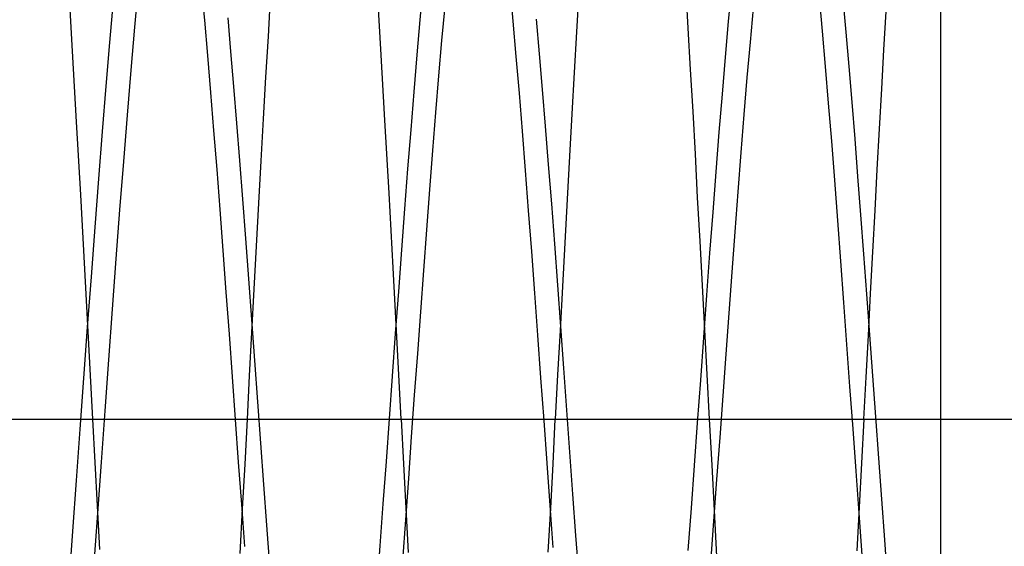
# Model space of a CAD drawing. Header units: millimetres. Extents: x 0 to 93, y -50 to 1.2.
# Tile 15 of 137: x 4.907 to 6.503, y -44.006 to -43.153. Entities that reach past the tile are written whole.
import ezdxf

# ---------------------------------------------------------------- set-up
doc = ezdxf.new("R2010")
doc.units = ezdxf.units.MM
doc.layers.add('MAIN-1', color=7, linetype='Continuous')
doc.layers.add('MAIN-2', color=7, linetype='Continuous')

msp = doc.modelspace()

# ---------------------------------------------------------------- linework, layer by layer
at = {"layer": 'MAIN-1'}
msp.add_line((1.1, -43.8), (10.1, -43.8), dxfattribs=at)
at = {"layer": 'MAIN-2'}
for p, q in [((4.9923, -43.2036), (4.9859, -43.0928)), ((4.9923, -43.2036), (4.9859, -43.0928)), ((5.4921, -43.2006), (5.4855, -43.0896)), ((5.4921, -43.2006), (5.4855, -43.0896)), ((5.0931, -43.1649), (5.0991, -43.099)), ((5.0931, -43.1649), (5.0991, -43.099)), ((5.2009, -43.0991), (5.2059, -43.1537)), ((5.2009, -43.0991), (5.2059, -43.1537)), ((5.5559, -43.1528), (5.5609, -43.0982)), ((5.701, -43.1005), (5.706, -43.1552)), ((5.701, -43.1005), (5.706, -43.1552)), ((5.813, -43.1081), (5.8093, -43.1723)), ((5.813, -43.1081), (5.8093, -43.1723)), ((5.9903, -43.1663), (5.9864, -43.1011)), ((5.9903, -43.1663), (5.9864, -43.1011)), ((6.0556, -43.1559), (6.0607, -43.101)), ((6.0556, -43.1559), (6.0607, -43.101)), ((6.4, -43.1878), (6.4, -43.1035)), ((5.0527, -43.1895), (5.0587, -43.1222)), ((5.0527, -43.1895), (5.0587, -43.1222)), ((5.3129, -43.1149), (5.3091, -43.1797)), ((5.3129, -43.1149), (5.3091, -43.1797)), ((6.2025, -43.1161), (6.2074, -43.1711)), ((6.2025, -43.1161), (6.2074, -43.1711)), ((6.2409, -43.1191), (6.2458, -43.1727)), ((6.2409, -43.1191), (6.2458, -43.1727)), ((5.5911, -43.1862), (5.5961, -43.1313)), ((5.5911, -43.1862), (5.5961, -43.1313)), ((6.091, -43.189), (6.0959, -43.1339)), ((6.091, -43.189), (6.0959, -43.1339)), ((6.3075, -43.2016), (6.3112, -43.1396)), ((6.3075, -43.2016), (6.3112, -43.1396)), ((5.2059, -43.1537), (5.2109, -43.2109)), ((5.2059, -43.1537), (5.2109, -43.2109)), ((5.2437, -43.1498), (5.2485, -43.2043)), ((5.2437, -43.1498), (5.2485, -43.2043)), ((5.5509, -43.2099), (5.5559, -43.1528)), ((5.5509, -43.2099), (5.5559, -43.1528)), ((5.706, -43.1552), (5.711, -43.2124)), ((5.706, -43.1552), (5.711, -43.2124)), ((5.7438, -43.1519), (5.7487, -43.2078)), ((5.7438, -43.1519), (5.7487, -43.2078)), ((6.0506, -43.2134), (6.0556, -43.1559)), ((6.0506, -43.2134), (6.0556, -43.1559)), ((5.0871, -43.2345), (5.0931, -43.1649)), ((5.0871, -43.2345), (5.0931, -43.1649)), ((5.8093, -43.1723), (5.8056, -43.2381)), ((5.8093, -43.1723), (5.8056, -43.2381)), ((5.9942, -43.2332), (5.9903, -43.1663)), ((5.9942, -43.2332), (5.9903, -43.1663)), ((6.2074, -43.1711), (6.2124, -43.2284)), ((6.2074, -43.1711), (6.2124, -43.2284)), ((6.2458, -43.1727), (6.2506, -43.2287)), ((6.2458, -43.1727), (6.2506, -43.2287)), ((5.0467, -43.2602), (5.0527, -43.1895)), ((5.0467, -43.2602), (5.0527, -43.1895)), ((5.3091, -43.1797), (5.3052, -43.2459)), ((5.3091, -43.1797), (5.3052, -43.2459)), ((5.5862, -43.2435), (5.5911, -43.1862)), ((5.5862, -43.2435), (5.5911, -43.1862)), ((6.0861, -43.2466), (6.091, -43.189)), ((6.0861, -43.2466), (6.091, -43.189)), ((6.4, -43.2766), (6.4, -43.1878)), ((4.9988, -43.3184), (4.9923, -43.2036)), ((4.9988, -43.3184), (4.9923, -43.2036)), ((5.2485, -43.2043), (5.2533, -43.2612)), ((5.2485, -43.2043), (5.2533, -43.2612)), ((5.4987, -43.3157), (5.4921, -43.2006)), ((5.4987, -43.3157), (5.4921, -43.2006)), ((5.7487, -43.2078), (5.7536, -43.2657)), ((5.7487, -43.2078), (5.7536, -43.2657)), ((6.3039, -43.265), (6.3075, -43.2016)), ((6.3039, -43.265), (6.3075, -43.2016)), ((5.2109, -43.2109), (5.2159, -43.2705)), ((5.2109, -43.2109), (5.2159, -43.2705)), ((5.5459, -43.2694), (5.5509, -43.2099)), ((5.5459, -43.2694), (5.5509, -43.2099)), ((5.711, -43.2124), (5.716, -43.2719)), ((5.711, -43.2124), (5.716, -43.2719)), ((6.0456, -43.2733), (6.0506, -43.2134)), ((6.0456, -43.2733), (6.0506, -43.2134)), ((5.0811, -43.3072), (5.0871, -43.2345)), ((5.0811, -43.3072), (5.0871, -43.2345)), ((5.8056, -43.2381), (5.8018, -43.3053)), ((5.8056, -43.2381), (5.8018, -43.3053)), ((5.9981, -43.3015), (5.9942, -43.2332)), ((5.9981, -43.3015), (5.9942, -43.2332)), ((6.2124, -43.2284), (6.2173, -43.288)), ((6.2124, -43.2284), (6.2173, -43.288)), ((6.2506, -43.2287), (6.2554, -43.2865)), ((6.2506, -43.2287), (6.2554, -43.2865)), ((5.3052, -43.2459), (5.3013, -43.3132)), ((5.3052, -43.2459), (5.3013, -43.3132)), ((5.5813, -43.3029), (5.5862, -43.2435)), ((5.5813, -43.3029), (5.5862, -43.2435)), ((6.0811, -43.3062), (6.0861, -43.2466)), ((6.0811, -43.3062), (6.0861, -43.2466)), ((5.0407, -43.3339), (5.0467, -43.2602)), ((5.0407, -43.3339), (5.0467, -43.2602)), ((5.2159, -43.2705), (5.2209, -43.332)), ((5.2159, -43.2705), (5.2209, -43.332)), ((5.2533, -43.2612), (5.2581, -43.3202)), ((5.2533, -43.2612), (5.2581, -43.3202)), ((5.5409, -43.3309), (5.5459, -43.2694)), ((5.5409, -43.3309), (5.5459, -43.2694)), ((5.716, -43.2719), (5.721, -43.3335)), ((5.716, -43.2719), (5.721, -43.3335)), ((5.7536, -43.2657), (5.7586, -43.3254)), ((5.7536, -43.2657), (5.7586, -43.3254)), ((6.3003, -43.3296), (6.3039, -43.265)), ((6.3003, -43.3296), (6.3039, -43.265)), ((6.0406, -43.3352), (6.0456, -43.2733)), ((6.0406, -43.3352), (6.0456, -43.2733)), ((6.2173, -43.288), (6.2223, -43.3496)), ((6.2173, -43.288), (6.2223, -43.3496)), ((6.2554, -43.2865), (6.2602, -43.3458)), ((6.2554, -43.2865), (6.2602, -43.3458)), ((6.4, -43.3734), (6.4, -43.2766)), ((5.5764, -43.3645), (5.5813, -43.3029)), ((5.5764, -43.3645), (5.5813, -43.3029)), ((6.0019, -43.3708), (5.9981, -43.3015)), ((6.0019, -43.3708), (5.9981, -43.3015)), ((5.0054, -43.4366), (4.9988, -43.3184)), ((5.0054, -43.4366), (4.9988, -43.3184)), ((5.0751, -43.3827), (5.0811, -43.3072)), ((5.0751, -43.3827), (5.0811, -43.3072)), ((5.2581, -43.3202), (5.2629, -43.3811)), ((5.2581, -43.3202), (5.2629, -43.3811)), ((5.3013, -43.3132), (5.2974, -43.3813)), ((5.3013, -43.3132), (5.2974, -43.3813)), ((5.5053, -43.4339), (5.4987, -43.3157)), ((5.5053, -43.4339), (5.4987, -43.3157)), ((5.8018, -43.3053), (5.798, -43.3739)), ((5.8018, -43.3053), (5.798, -43.3739)), ((6.0761, -43.3679), (6.0811, -43.3062)), ((6.0761, -43.3679), (6.0811, -43.3062)), ((5.0347, -43.4103), (5.0407, -43.3339)), ((5.0347, -43.4103), (5.0407, -43.3339)), ((5.2209, -43.332), (5.2259, -43.3954)), ((5.2209, -43.332), (5.2259, -43.3954)), ((5.5359, -43.3943), (5.5409, -43.3309)), ((5.5359, -43.3943), (5.5409, -43.3309)), ((5.721, -43.3335), (5.726, -43.3969)), ((5.721, -43.3335), (5.726, -43.3969)), ((5.7586, -43.3254), (5.7635, -43.3871)), ((5.7586, -43.3254), (5.7635, -43.3871)), ((6.0356, -43.399), (6.0406, -43.3352)), ((6.0356, -43.399), (6.0406, -43.3352)), ((6.2967, -43.3953), (6.3003, -43.3296)), ((6.2967, -43.3953), (6.3003, -43.3296)), ((6.2223, -43.3496), (6.2272, -43.4129)), ((6.2223, -43.3496), (6.2272, -43.4129)), ((6.2602, -43.3458), (6.2649, -43.4066)), ((6.2602, -43.3458), (6.2649, -43.4066)), ((5.5715, -43.4279), (5.5764, -43.3645)), ((5.5715, -43.4279), (5.5764, -43.3645)), ((6.0712, -43.4314), (6.0761, -43.3679)), ((6.0712, -43.4314), (6.0761, -43.3679)), ((5.0691, -43.4605), (5.0751, -43.3827)), ((5.0691, -43.4605), (5.0751, -43.3827)), ((5.2629, -43.3811), (5.2678, -43.4435)), ((5.2629, -43.3811), (5.2678, -43.4435)), ((5.2974, -43.3813), (5.2936, -43.4501)), ((5.2974, -43.3813), (5.2936, -43.4501)), ((5.798, -43.3739), (5.7941, -43.4435)), ((5.798, -43.3739), (5.7941, -43.4435)), ((6.0056, -43.4409), (6.0019, -43.3708)), ((6.0056, -43.4409), (6.0019, -43.3708)), ((6.4, -43.4744), (6.4, -43.3734)), ((5.2259, -43.3954), (5.2309, -43.4604)), ((5.2259, -43.3954), (5.2309, -43.4604)), ((5.5309, -43.4593), (5.5359, -43.3943)), ((5.5309, -43.4593), (5.5359, -43.3943)), ((5.726, -43.3969), (5.731, -43.4619)), ((5.726, -43.3969), (5.731, -43.4619)), ((5.7635, -43.3871), (5.7684, -43.4508)), ((5.7635, -43.3871), (5.7684, -43.4508)), ((6.0305, -43.4644), (6.0356, -43.399)), ((6.0305, -43.4644), (6.0356, -43.399)), ((6.2931, -43.4618), (6.2967, -43.3953)), ((6.2931, -43.4618), (6.2967, -43.3953)), ((5.0287, -43.4888), (5.0347, -43.4103)), ((5.0287, -43.4888), (5.0347, -43.4103)), ((6.2272, -43.4129), (6.2322, -43.4778)), ((6.2272, -43.4129), (6.2322, -43.4778)), ((6.2649, -43.4066), (6.2697, -43.4689)), ((6.2649, -43.4066), (6.2697, -43.4689)), ((5.5666, -43.493), (5.5715, -43.4279)), ((5.5666, -43.493), (5.5715, -43.4279)), ((6.0663, -43.4963), (6.0712, -43.4314)), ((6.0663, -43.4963), (6.0712, -43.4314)), ((5.0121, -43.5569), (5.0054, -43.4366)), ((5.0121, -43.5569), (5.0054, -43.4366)), ((5.2678, -43.4435), (5.2726, -43.5074)), ((5.2678, -43.4435), (5.2726, -43.5074)), ((5.5119, -43.5545), (5.5053, -43.4339)), ((5.5119, -43.5545), (5.5053, -43.4339)), ((5.7941, -43.4435), (5.7902, -43.514)), ((5.7941, -43.4435), (5.7902, -43.514)), ((6.0094, -43.5117), (6.0056, -43.4409)), ((6.0094, -43.5117), (6.0056, -43.4409)), ((5.0631, -43.5403), (5.0691, -43.4605)), ((5.0631, -43.5403), (5.0691, -43.4605)), ((5.2309, -43.4604), (5.2359, -43.5267)), ((5.2309, -43.4604), (5.2359, -43.5267)), ((5.2936, -43.4501), (5.2898, -43.5194)), ((5.2936, -43.4501), (5.2898, -43.5194)), ((5.5259, -43.5256), (5.5309, -43.4593)), ((5.5259, -43.5256), (5.5309, -43.4593)), ((5.731, -43.4619), (5.736, -43.5283)), ((5.731, -43.4619), (5.736, -43.5283)), ((5.7684, -43.4508), (5.7733, -43.5161)), ((5.7684, -43.4508), (5.7733, -43.5161)), ((6.2895, -43.529), (6.2931, -43.4618)), ((6.2895, -43.529), (6.2931, -43.4618)), ((6.0255, -43.5311), (6.0305, -43.4644)), ((6.0255, -43.5311), (6.0305, -43.4644)), ((6.2322, -43.4778), (6.2372, -43.5439)), ((6.2322, -43.4778), (6.2372, -43.5439)), ((6.2697, -43.4689), (6.2745, -43.5326)), ((6.2697, -43.4689), (6.2745, -43.5326)), ((6.4, -43.5741), (6.4, -43.4744)), ((5.0227, -43.5691), (5.0287, -43.4888)), ((5.0227, -43.5691), (5.0287, -43.4888)), ((5.5617, -43.5591), (5.5666, -43.493)), ((5.5617, -43.5591), (5.5666, -43.493)), ((5.2726, -43.5074), (5.2775, -43.5724)), ((5.2726, -43.5074), (5.2775, -43.5724)), ((6.0132, -43.5832), (6.0094, -43.5117)), ((6.0132, -43.5832), (6.0094, -43.5117)), ((6.0614, -43.562), (6.0663, -43.4963)), ((6.0614, -43.562), (6.0663, -43.4963)), ((5.2359, -43.5267), (5.2409, -43.5942)), ((5.2359, -43.5267), (5.2409, -43.5942)), ((5.2898, -43.5194), (5.2861, -43.5892)), ((5.2898, -43.5194), (5.2861, -43.5892)), ((5.5209, -43.593), (5.5259, -43.5256)), ((5.5209, -43.593), (5.5259, -43.5256)), ((5.7733, -43.5161), (5.7782, -43.5827)), ((5.7733, -43.5161), (5.7782, -43.5827)), ((5.7902, -43.514), (5.7863, -43.5851)), ((5.7902, -43.514), (5.7863, -43.5851)), ((5.0571, -43.6215), (5.0631, -43.5403)), ((5.0571, -43.6215), (5.0631, -43.5403)), ((5.736, -43.5283), (5.741, -43.5957)), ((5.736, -43.5283), (5.741, -43.5957)), ((6.0205, -43.5989), (6.0255, -43.5311)), ((6.0205, -43.5989), (6.0255, -43.5311)), ((6.2372, -43.5439), (6.2421, -43.611)), ((6.2372, -43.5439), (6.2421, -43.611)), ((6.2745, -43.5326), (6.2793, -43.5974)), ((6.2745, -43.5326), (6.2793, -43.5974)), ((6.2859, -43.5965), (6.2895, -43.529)), ((6.2859, -43.5965), (6.2895, -43.529)), ((5.0187, -43.6783), (5.0121, -43.5569)), ((5.0187, -43.6783), (5.0121, -43.5569)), ((5.5184, -43.6768), (5.5119, -43.5545)), ((5.5184, -43.6768), (5.5119, -43.5545)), ((5.5567, -43.6261), (5.5617, -43.5591)), ((5.5567, -43.6261), (5.5617, -43.5591)), ((5.0167, -43.6508), (5.0227, -43.5691)), ((5.0167, -43.6508), (5.0227, -43.5691)), ((5.2775, -43.5724), (5.2823, -43.6384)), ((5.2775, -43.5724), (5.2823, -43.6384)), ((6.0566, -43.6281), (6.0614, -43.562)), ((6.0566, -43.6281), (6.0614, -43.562)), ((6.4, -43.6702), (6.4, -43.5741)), ((5.2861, -43.5892), (5.2824, -43.6594)), ((5.2861, -43.5892), (5.2824, -43.6594)), ((5.7782, -43.5827), (5.7831, -43.6499)), ((5.7782, -43.5827), (5.7831, -43.6499)), ((5.7863, -43.5851), (5.7825, -43.6565)), ((5.7863, -43.5851), (5.7825, -43.6565)), ((6.0171, -43.6552), (6.0132, -43.5832)), ((6.0171, -43.6552), (6.0132, -43.5832)), ((5.2409, -43.5942), (5.2459, -43.6624)), ((5.2409, -43.5942), (5.2459, -43.6624)), ((5.5159, -43.6612), (5.5209, -43.593)), ((5.5159, -43.6612), (5.5209, -43.593)), ((5.741, -43.5957), (5.746, -43.664)), ((5.741, -43.5957), (5.746, -43.664)), ((6.0155, -43.6674), (6.0205, -43.5989)), ((6.0155, -43.6674), (6.0205, -43.5989)), ((6.2793, -43.5974), (6.2841, -43.6631)), ((6.2793, -43.5974), (6.2841, -43.6631)), ((6.2823, -43.6643), (6.2859, -43.5965)), ((6.2823, -43.6643), (6.2859, -43.5965)), ((5.0511, -43.7038), (5.0571, -43.6215)), ((5.0511, -43.7038), (5.0571, -43.6215)), ((6.2421, -43.611), (6.2471, -43.6788)), ((6.2421, -43.611), (6.2471, -43.6788)), ((5.2823, -43.6384), (5.2872, -43.7051)), ((5.2823, -43.6384), (5.2872, -43.7051)), ((5.5517, -43.6935), (5.5567, -43.6261)), ((5.5517, -43.6935), (5.5567, -43.6261)), ((6.0517, -43.6948), (6.0566, -43.6281)), ((6.0517, -43.6948), (6.0566, -43.6281)), ((5.0107, -43.7333), (5.0167, -43.6508)), ((5.0107, -43.7333), (5.0167, -43.6508)), ((5.7831, -43.6499), (5.788, -43.7175)), ((5.7831, -43.6499), (5.788, -43.7175)), ((6.021, -43.7276), (6.0171, -43.6552)), ((6.021, -43.7276), (6.0171, -43.6552)), ((5.2459, -43.6624), (5.2509, -43.7312)), ((5.2459, -43.6624), (5.2509, -43.7312)), ((5.2824, -43.6594), (5.2787, -43.7297)), ((5.2824, -43.6594), (5.2787, -43.7297)), ((5.5109, -43.73), (5.5159, -43.6612)), ((5.5109, -43.73), (5.5159, -43.6612)), ((5.746, -43.664), (5.751, -43.7328)), ((5.746, -43.664), (5.751, -43.7328)), ((5.7825, -43.6565), (5.7786, -43.7282)), ((5.7825, -43.6565), (5.7786, -43.7282)), ((6.0105, -43.7365), (6.0155, -43.6674)), ((6.0105, -43.7365), (6.0155, -43.6674)), ((6.2786, -43.7321), (6.2823, -43.6643)), ((6.2786, -43.7321), (6.2823, -43.6643)), ((6.2841, -43.6631), (6.289, -43.7295)), ((6.2841, -43.6631), (6.289, -43.7295)), ((6.4, -43.7628), (6.4, -43.6702)), ((5.0252, -43.8), (5.0187, -43.6783)), ((5.0252, -43.8), (5.0187, -43.6783)), ((5.5249, -43.8), (5.5184, -43.6768)), ((5.5249, -43.8), (5.5184, -43.6768)), ((6.2471, -43.6788), (6.252, -43.7471)), ((6.2471, -43.6788), (6.252, -43.7471)), ((5.5468, -43.7611), (5.5517, -43.6935)), ((5.5468, -43.7611), (5.5517, -43.6935)), ((6.0469, -43.762), (6.0517, -43.6948)), ((6.0469, -43.762), (6.0517, -43.6948)), ((5.0451, -43.7866), (5.0511, -43.7038)), ((5.0451, -43.7866), (5.0511, -43.7038)), ((5.2872, -43.7051), (5.292, -43.772)), ((5.2872, -43.7051), (5.292, -43.772)), ((5.788, -43.7175), (5.7929, -43.7853)), ((5.788, -43.7175), (5.7929, -43.7853)), ((5.0047, -43.8162), (5.0107, -43.7333)), ((5.0047, -43.8162), (5.0107, -43.7333)), ((5.2509, -43.7312), (5.2559, -43.8003)), ((5.2509, -43.7312), (5.2559, -43.8003)), ((5.2787, -43.7297), (5.2751, -43.8)), ((5.2787, -43.7297), (5.2751, -43.8)), ((5.5059, -43.7991), (5.5109, -43.73)), ((5.5059, -43.7991), (5.5109, -43.73)), ((5.751, -43.7328), (5.756, -43.8018)), ((5.751, -43.7328), (5.756, -43.8018)), ((5.7786, -43.7282), (5.7748, -43.8)), ((5.7786, -43.7282), (5.7748, -43.8)), ((6.0249, -43.8), (6.021, -43.7276)), ((6.0249, -43.8), (6.021, -43.7276)), ((6.275, -43.8), (6.2786, -43.7321)), ((6.275, -43.8), (6.2786, -43.7321)), ((6.289, -43.7295), (6.2938, -43.7963)), ((6.289, -43.7295), (6.2938, -43.7963)), ((6.0054, -43.8058), (6.0105, -43.7365)), ((6.0054, -43.8058), (6.0105, -43.7365)), ((6.252, -43.7471), (6.257, -43.8156)), ((6.252, -43.7471), (6.257, -43.8156)), ((5.5419, -43.8287), (5.5468, -43.7611)), ((5.5419, -43.8287), (5.5468, -43.7611)), ((6.0419, -43.8297), (6.0469, -43.762)), ((6.0419, -43.8297), (6.0469, -43.762)), ((6.4, -43.8537), (6.4, -43.7628)), ((5.292, -43.772), (5.2969, -43.839)), ((5.292, -43.772), (5.2969, -43.839)), ((5.0391, -43.8696), (5.0451, -43.7866)), ((5.0391, -43.8696), (5.0451, -43.7866)), ((5.5009, -43.8682), (5.5059, -43.7991)), ((5.5009, -43.8682), (5.5059, -43.7991)), ((5.7929, -43.7853), (5.7979, -43.8533)), ((5.7929, -43.7853), (5.7979, -43.8533)), ((6.2938, -43.7963), (6.2987, -43.8631)), ((6.2938, -43.7963), (6.2987, -43.8631)), ((1.1, -43.8), (10.1, -43.8)), ((5.0288, -43.8701), (5.0252, -43.8)), ((5.0288, -43.8701), (5.0252, -43.8)), ((5.2559, -43.8003), (5.2609, -43.8694)), ((5.2559, -43.8003), (5.2609, -43.8694)), ((5.2751, -43.8), (5.2713, -43.8727)), ((5.2751, -43.8), (5.2713, -43.8727)), ((5.5249, -43.8), (5.5287, -43.8722)), ((5.5249, -43.8), (5.5287, -43.8722)), ((5.756, -43.8018), (5.761, -43.8709)), ((5.756, -43.8018), (5.761, -43.8709)), ((5.7711, -43.872), (5.7748, -43.8)), ((5.7711, -43.872), (5.7748, -43.8)), ((6.0004, -43.8752), (6.0054, -43.8058)), ((6.0004, -43.8752), (6.0054, -43.8058)), ((6.0289, -43.8742), (6.0249, -43.8)), ((6.0289, -43.8742), (6.0249, -43.8)), ((6.275, -43.8), (6.2712, -43.8711)), ((6.275, -43.8), (6.2712, -43.8711)), ((4.9987, -43.8991), (5.0047, -43.8162)), ((4.9987, -43.8991), (5.0047, -43.8162)), ((5.5371, -43.896), (5.5419, -43.8287)), ((5.5371, -43.896), (5.5419, -43.8287)), ((6.0369, -43.8977), (6.0419, -43.8297)), ((6.0369, -43.8977), (6.0419, -43.8297)), ((6.257, -43.8156), (6.2619, -43.884)), ((6.257, -43.8156), (6.2619, -43.884)), ((5.2969, -43.839), (5.3017, -43.9057)), ((5.2969, -43.839), (5.3017, -43.9057)), ((5.7979, -43.8533), (5.8029, -43.9212)), ((5.7979, -43.8533), (5.8029, -43.9212)), ((6.2987, -43.8631), (6.3035, -43.9296)), ((6.2987, -43.8631), (6.3035, -43.9296)), ((6.4, -43.9464), (6.4, -43.8537)), ((5.0325, -43.9404), (5.0288, -43.8701)), ((5.0325, -43.9404), (5.0288, -43.8701)), ((5.0331, -43.9522), (5.0391, -43.8696)), ((5.0331, -43.9522), (5.0391, -43.8696)), ((5.2609, -43.8694), (5.2659, -43.9382)), ((5.2609, -43.8694), (5.2659, -43.9382)), ((5.2713, -43.8727), (5.2674, -43.9451)), ((5.2713, -43.8727), (5.2674, -43.9451)), ((5.4959, -43.937), (5.5009, -43.8682)), ((5.4959, -43.937), (5.5009, -43.8682)), ((5.5287, -43.8722), (5.5325, -43.9442)), ((5.5287, -43.8722), (5.5325, -43.9442)), ((5.761, -43.8709), (5.766, -43.9396)), ((5.761, -43.8709), (5.766, -43.9396)), ((5.7673, -43.9439), (5.7711, -43.872)), ((5.7673, -43.9439), (5.7711, -43.872)), ((5.9954, -43.9442), (6.0004, -43.8752)), ((5.9954, -43.9442), (6.0004, -43.8752)), ((6.0329, -43.9481), (6.0289, -43.8742)), ((6.0329, -43.9481), (6.0289, -43.8742)), ((6.2712, -43.8711), (6.2673, -43.9422)), ((6.2712, -43.8711), (6.2673, -43.9422)), ((6.2619, -43.884), (6.2669, -43.9521)), ((6.2619, -43.884), (6.2669, -43.9521)), ((4.9927, -43.9814), (4.9987, -43.8991)), ((4.9927, -43.9814), (4.9987, -43.8991)), ((5.3017, -43.9057), (5.3065, -43.9718)), ((5.3017, -43.9057), (5.3065, -43.9718)), ((5.5323, -43.9628), (5.5371, -43.896)), ((5.5323, -43.9628), (5.5371, -43.896)), ((6.032, -43.9654), (6.0369, -43.8977)), ((6.032, -43.9654), (6.0369, -43.8977)), ((5.8029, -43.9212), (5.8078, -43.9885)), ((5.8029, -43.9212), (5.8078, -43.9885)), ((5.0362, -44.0108), (5.0325, -43.9404)), ((5.0362, -44.0108), (5.0325, -43.9404)), ((5.2659, -43.9382), (5.2709, -44.0064)), ((5.2659, -43.9382), (5.2709, -44.0064)), ((5.4909, -44.0052), (5.4959, -43.937)), ((5.4909, -44.0052), (5.4959, -43.937)), ((5.766, -43.9396), (5.771, -44.0078)), ((5.766, -43.9396), (5.771, -44.0078)), ((6.2673, -43.9422), (6.2634, -44.0133)), ((6.2673, -43.9422), (6.2634, -44.0133)), ((6.3035, -43.9296), (6.3083, -43.9956)), ((6.3035, -43.9296), (6.3083, -43.9956)), ((5.0271, -44.0339), (5.0331, -43.9522)), ((5.0271, -44.0339), (5.0331, -43.9522)), ((5.2674, -43.9451), (5.2636, -44.0173)), ((5.2674, -43.9451), (5.2636, -44.0173)), ((5.5325, -43.9442), (5.5364, -44.0158)), ((5.5325, -43.9442), (5.5364, -44.0158)), ((5.7635, -44.0156), (5.7673, -43.9439)), ((5.7635, -44.0156), (5.7673, -43.9439)), ((5.9904, -44.0127), (5.9954, -43.9442)), ((5.9904, -44.0127), (5.9954, -43.9442)), ((6.0368, -44.0217), (6.0329, -43.9481)), ((6.0368, -44.0217), (6.0329, -43.9481)), ((6.2669, -43.9521), (6.2719, -44.0196)), ((6.2669, -43.9521), (6.2719, -44.0196)), ((6.4, -44.0427), (6.4, -43.9464)), ((5.3065, -43.9718), (5.3113, -44.0372)), ((5.3065, -43.9718), (5.3113, -44.0372)), ((5.5274, -44.0288), (5.5323, -43.9628)), ((5.5274, -44.0288), (5.5323, -43.9628)), ((6.027, -44.0326), (6.032, -43.9654)), ((6.027, -44.0326), (6.032, -43.9654)), ((4.9867, -44.0626), (4.9927, -43.9814)), ((4.9867, -44.0626), (4.9927, -43.9814)), ((5.8078, -43.9885), (5.8127, -44.0543)), ((5.8078, -43.9885), (5.8127, -44.0543)), ((5.4859, -44.0727), (5.4909, -44.0052)), ((5.4859, -44.0727), (5.4909, -44.0052)), ((6.3083, -43.9956), (6.3131, -44.0609)), ((6.3083, -43.9956), (6.3131, -44.0609))]:
    msp.add_line(p, q, dxfattribs=at)

doc.saveas('drawing.dxf')
